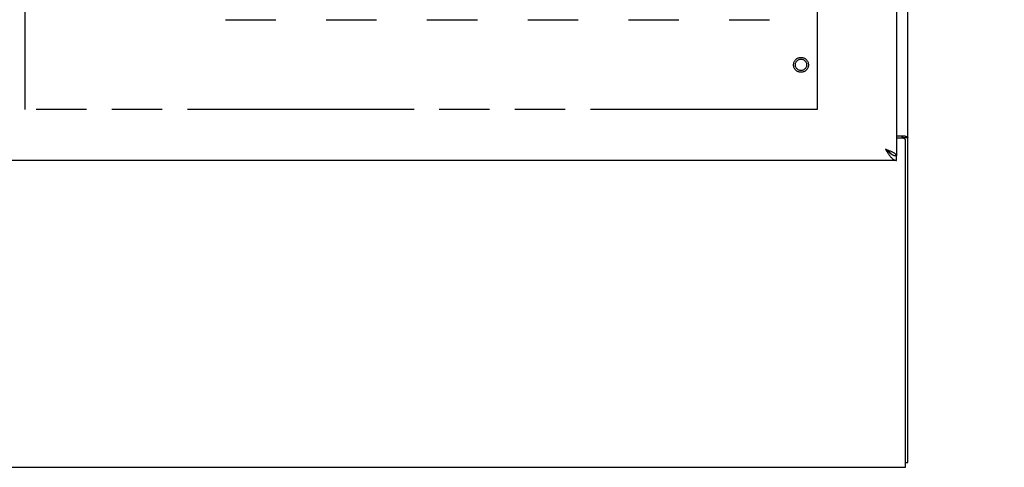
# Model space of a CAD drawing. Header units: inches. Extents: x 0 to 202, y 0 to 130.
# Tile 34 of 77: x 70 to 92, y 35 to 45. Entities that reach past the tile are written whole.
import ezdxf

# ---------------------------------------------------------------- set-up
doc = ezdxf.new("R2010")
doc.units = ezdxf.units.IN
doc.header["$LTSCALE"] = 11.091132
doc.header["$MEASUREMENT"] = 0
doc.linetypes.add('HIDDEN', pattern=[0.2, 0.1, -0.1])
doc.linetypes.add('PHANTOM', pattern=[0.8, 0.45, -0.05, 0.1, -0.05, 0.1, -0.05])
doc.layers.get('0').update_dxf_attribs({"linetype": 'CONTINUOUS'})
for name, color, linetype in [('02___PRT_ALL_AXES', 7, 'CONTINUOUS'), ('AVAILABLE_DOOR_SPACE', 7, 'CONTINUOUS'), ('DEFAULT_2', 8, 'HIDDEN'), ('DIMENSIONS', 7, 'CONTINUOUS')]:
    doc.layers.add(name, color=color, linetype=linetype)
doc.styles.get("Standard").update_dxf_attribs({"font": 'txt', "width": 0.8})
doc.dimstyles.new('DIMSTYLE_3', dxfattribs={"dimtxt": 0.925249, "dimasz": 1.186217, "dimexe": 0.09, "dimexo": 0.07, "dimgap": 0.039, "dimtad": 0, "dimtih": 1, "dimtoh": 1, "dimzin": 4, "dimdsep": 46, "dimtxsty": 'Standard', "dimblk": '_FILLED', "dimblk1": '_FILLED', "dimblk2": '_FILLED', "dimcen": 0.09, "dimadec": 0, "dimazin": 0, "dimtfac": 1, "dimtofl": 0, "dimtmove": 0, "dimatfit": 3, "dimldrblk": '_FILLED', "dimfxl": 0, "dimtolj": 1, "dimtzin": 4, "dimarcsym": 0})

# ---------------------------------------------------------------- blocks, each defined once
blk = doc.blocks.new('_FILLED')
at = {"color": 0, "linetype": 'ByBlock'}
blk.add_solid([(0, 0), (-1, 0.2), (-1, -0.2)], dxfattribs=at)
blk = doc.blocks.new('*D11')
at = {"layer": 'DIMENSIONS', "color": 2, "linetype": 'Continuous'}
for p, q in [((70.091, 85.277), (76.497, 85.277)), ((87.529, 85.277), (81.123, 85.277))]:
    blk.add_line(p, q, dxfattribs=at)
at = {"layer": 'DIMENSIONS', "color": 2, "linetype": 'Continuous', "xscale": 1.1862172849, "yscale": 1.1862172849, "zscale": 1.1862172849, "rotation": 180}
blk.add_blockref('_FILLED', (70.091, 85.277), dxfattribs=at)
at = {"layer": 'DIMENSIONS', "color": 2, "linetype": 'Continuous', "xscale": 1.1862172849, "yscale": 1.1862172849, "zscale": 1.1862172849}
blk.add_blockref('_FILLED', (87.529, 85.277), dxfattribs=at)
at = {"layer": 'DIMENSIONS', "color": 2, "linetype": 'Continuous', "insert": (78.81, 85.739), "char_height": 0.9252, "width": 3.701, "attachment_point": 2, "line_spacing_factor": 0.9}
blk.add_mtext('17.44', dxfattribs=at)
blk = doc.blocks.new('*D12')
at = {"layer": 'DIMENSIONS', "color": 2, "linetype": 'Continuous'}
for p, q in [((87.529, 83.507), (85.12, 83.507)), ((89.279, 83.507), (91.651, 83.507))]:
    blk.add_line(p, q, dxfattribs=at)
at = {"layer": 'DIMENSIONS', "color": 2, "linetype": 'Continuous', "xscale": 1.1862172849, "yscale": 1.1862172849, "zscale": 1.1862172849}
blk.add_blockref('_FILLED', (87.529, 83.507), dxfattribs=at)
at = {"layer": 'DIMENSIONS', "color": 2, "linetype": 'Continuous', "xscale": 1.1862172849, "yscale": 1.1862172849, "zscale": 1.1862172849, "rotation": 180}
blk.add_blockref('_FILLED', (89.279, 83.507), dxfattribs=at)
at = {"layer": 'DIMENSIONS', "color": 2, "linetype": 'Continuous', "insert": (84.657, 83.97), "char_height": 0.9252, "width": 2.9608, "attachment_point": 3, "line_spacing_factor": 0.9}
blk.add_mtext('1.75', dxfattribs=at)
blk = doc.blocks.new('*D13')
at = {"layer": 'DIMENSIONS', "color": 2, "linetype": 'Continuous'}
for p, q in [((66.466, 83.507), (64.094, 83.507)), ((70.091, 83.507), (72.369, 83.507))]:
    blk.add_line(p, q, dxfattribs=at)
at = {"layer": 'DIMENSIONS', "color": 2, "linetype": 'Continuous', "xscale": 1.1862172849, "yscale": 1.1862172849, "zscale": 1.1862172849}
blk.add_blockref('_FILLED', (66.466, 83.507), dxfattribs=at)
at = {"layer": 'DIMENSIONS', "color": 2, "linetype": 'Continuous', "xscale": 1.1862172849, "yscale": 1.1862172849, "zscale": 1.1862172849, "rotation": 180}
blk.add_blockref('_FILLED', (70.091, 83.507), dxfattribs=at)
at = {"layer": 'DIMENSIONS', "color": 2, "linetype": 'Continuous', "insert": (72.832, 83.97), "char_height": 0.9252, "width": 2.9608, "attachment_point": 1, "line_spacing_factor": 0.9}
blk.add_mtext('3.63', dxfattribs=at)

msp = doc.modelspace()

# ---------------------------------------------------------------- linework, layer by layer
at = {"color": 3, "linetype": 'Continuous'}
for p, q in [((89.529, 35.066), (89.529, 94.858)), ((89.279, 92.108), (89.279, 41.816)), ((89.279, 42.254), (89.459, 42.254)), ((89.417, 42.202), (89.279, 42.202)), ((89.477, 34.962), (89.477, 42.142)), ((89.279, 41.712), (66.466, 41.712)), ((41.581, 34.962), (89.477, 34.962))]:
    msp.add_line(p, q, dxfattribs=at)
at = {"color": 7, "linetype": 'Continuous'}
for p, q in [((89.425, 42.214), (89.529, 42.214)), ((89.425, 42.214), (89.425, 42.202)), ((89.279, 41.712), (89.279, 41.816)), ((89.477, 35.066), (89.529, 35.066))]:
    msp.add_line(p, q, dxfattribs=at)
for points in [[(89.384, 42.254), (89.384, 42.252), (89.384, 42.25), (89.385, 42.249), (89.385, 42.247), (89.386, 42.245), (89.387, 42.244), (89.388, 42.242), (89.39, 42.241), (89.391, 42.239), (89.393, 42.238), (89.395, 42.236), (89.397, 42.235), (89.399, 42.234), (89.402, 42.232), (89.404, 42.231), (89.409, 42.229)], [(89.409, 42.229), (89.411, 42.228), (89.413, 42.226), (89.416, 42.225), (89.418, 42.224), (89.42, 42.222), (89.421, 42.221), (89.423, 42.219), (89.423, 42.218), (89.424, 42.217), (89.424, 42.215), (89.425, 42.214)], [(89.032, 41.958), (89.042, 41.95), (89.051, 41.941), (89.06, 41.933), (89.07, 41.924), (89.079, 41.916), (89.089, 41.908), (89.098, 41.9), (89.108, 41.892), (89.117, 41.885), (89.127, 41.877), (89.136, 41.871), (89.146, 41.864), (89.155, 41.858)], [(89.163, 41.853), (89.162, 41.855), (89.157, 41.861), (89.152, 41.868), (89.146, 41.874), (89.14, 41.881), (89.133, 41.887), (89.125, 41.894), (89.117, 41.9), (89.109, 41.907), (89.1, 41.913), (89.091, 41.92), (89.082, 41.926), (89.072, 41.933), (89.062, 41.939), (89.052, 41.945), (89.042, 41.952), (89.032, 41.958)], [(89.155, 41.858), (89.165, 41.852), (89.174, 41.846)], [(89.174, 41.846), (89.184, 41.841), (89.193, 41.836), (89.203, 41.832), (89.212, 41.828), (89.222, 41.825), (89.231, 41.822), (89.241, 41.82), (89.25, 41.818), (89.26, 41.817), (89.269, 41.816), (89.279, 41.816)]]:
    msp.add_lwpolyline(points, dxfattribs=at)
at = {"color": 3, "linetype": 'Continuous'}
for points in [[(89.459, 42.254), (89.461, 42.253), (89.463, 42.252), (89.465, 42.25), (89.468, 42.249), (89.471, 42.247), (89.475, 42.246), (89.479, 42.245), (89.482, 42.243), (89.486, 42.242), (89.49, 42.241), (89.494, 42.239), (89.498, 42.238), (89.501, 42.237), (89.505, 42.236), (89.508, 42.234), (89.511, 42.233), (89.513, 42.232), (89.516, 42.23), (89.519, 42.229), (89.521, 42.227), (89.523, 42.226), (89.524, 42.224), (89.526, 42.223), (89.527, 42.221), (89.527, 42.219), (89.528, 42.217), (89.528, 42.216), (89.529, 42.214)], [(89.184, 41.898), (89.172, 41.904), (89.16, 41.909), (89.147, 41.915), (89.133, 41.92), (89.119, 41.926), (89.105, 41.931), (89.091, 41.936), (89.076, 41.942), (89.062, 41.947), (89.032, 41.958)], [(89.032, 41.958), (89.042, 41.944), (89.051, 41.929), (89.06, 41.914), (89.07, 41.899), (89.079, 41.885), (89.089, 41.871), (89.098, 41.857), (89.108, 41.844), (89.117, 41.831), (89.127, 41.818)], [(89.279, 41.816), (89.278, 41.821), (89.277, 41.827), (89.275, 41.832), (89.271, 41.838), (89.267, 41.843), (89.263, 41.849), (89.257, 41.854), (89.25, 41.86), (89.243, 41.865), (89.235, 41.871), (89.226, 41.876), (89.217, 41.882), (89.206, 41.887), (89.196, 41.893), (89.184, 41.898)], [(89.127, 41.818), (89.136, 41.806), (89.146, 41.795), (89.155, 41.784), (89.165, 41.774), (89.174, 41.764), (89.184, 41.756), (89.193, 41.747), (89.203, 41.74), (89.212, 41.734), (89.222, 41.728), (89.231, 41.723), (89.241, 41.719), (89.25, 41.716), (89.26, 41.714), (89.269, 41.712), (89.279, 41.712)]]:
    msp.add_lwpolyline(points, dxfattribs=at)
msp.add_arc((89.417, 42.142), 0.06, 0, 90, dxfattribs=at)
at = {"layer": '02___PRT_ALL_AXES', "color": 8, "linetype": 'HIDDEN'}
msp.add_circle((87.175, 43.816), 0.124, dxfattribs=at)
at = {"layer": 'AVAILABLE_DOOR_SPACE', "color": 4, "linetype": 'PHANTOM'}
for p, q in [((87.529, 91.087), (87.529, 42.837)), ((70.091, 42.837), (70.091, 60.261)), ((87.529, 42.837), (70.091, 42.837))]:
    msp.add_line(p, q, dxfattribs=at)
at = {"layer": 'DEFAULT_2', "color": 8, "linetype": 'HIDDEN'}
msp.add_line((74.504, 44.809), (86.482, 44.809), dxfattribs=at)
for radius in [0.164, 0.124]:
    msp.add_circle((87.175, 43.816), radius, dxfattribs=at)

# ---------------------------------------------------------------- dimensions: what is measured, and where the dimension line sits
at = {"layer": 'DIMENSIONS', "color": 2, "linetype": 'Continuous'}
for base, p1, p2, picture, middle in [((66.466050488, 83.507227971), (70.091050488, 91.08691353), (66.466050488, 41.83591353), '*D13', (74.312512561, 83.507227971)), ((87.529, 83.507), (89.279, 85.427), (87.529, 42.837), '*D12', (83.177, 83.507))]:
    dim = msp.add_linear_dim(base=base, p1=p1, p2=p2, angle=180, dimstyle='DIMSTYLE_3', dxfattribs=at)
    dim.commit()
    dim.dimension.update_dxf_attribs({"geometry": picture, "text_midpoint": middle, "dimtype": 160})
dim = msp.add_linear_dim(base=(87.529, 85.277), p1=(70.091, 67.837), p2=(87.529, 42.837), dimstyle='DIMSTYLE_3', dxfattribs=at)
dim.commit()
dim.dimension.update_dxf_attribs({"geometry": '*D11', "text_midpoint": (78.81, 85.277), "dimtype": 160})

doc.saveas('drawing.dxf')
